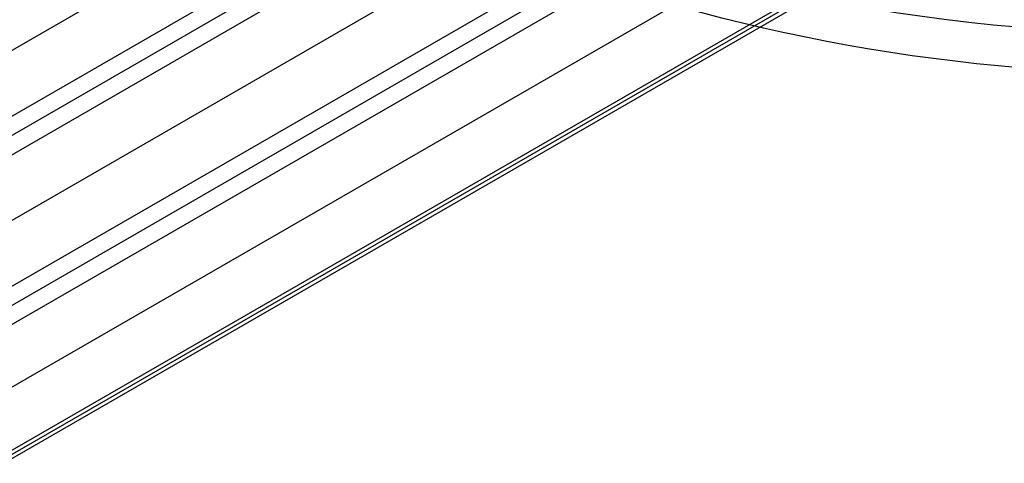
# Model space of a CAD drawing. Extents: x 16051 to 17254, y -2088 to -1046.
# Tile 6 of 62: x 16599 to 16645, y -1807 to -1787. Entities that reach past the tile are written whole.
import ezdxf

# ---------------------------------------------------------------- set-up
doc = ezdxf.new("R2010")
doc.units = 0
doc.layers.get('0').update_dxf_attribs({"linetype": 'CONTINUOUS'})
doc.layers.add('COLOR', color=7, linetype='CONTINUOUS')

msp = doc.modelspace()

# ---------------------------------------------------------------- linework, layer by layer
for p, q in [((16105.25717782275, -2077.50733253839, 53.12237594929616), (16650.84414651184, -1762.512549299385, 53.12237594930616)), ((16652.17386541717, -1764.815690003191, 52.75204269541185), (16106.58689672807, -2079.810473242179, 52.75204269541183)), ((16107.91661563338, -2082.113613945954, 52.38170944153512), (16653.50358432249, -1767.118830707, 52.38170944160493)), ((16653.89189494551, -1767.791404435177, 51.95876595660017), (16108.30492625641, -2082.786187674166, 51.95876595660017)), ((16631.9509692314, -1768.556146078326, 54.33859617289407), (16103.15083767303, -2073.859044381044, 54.33859617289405)), ((16654.28020556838, -1768.463978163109, 51.53582247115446), (16108.69323687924, -2083.458761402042, 51.53582247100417)), ((16104.48055657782, -2076.162185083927, 53.96826291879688), (16633.1231674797, -1770.950231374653, 53.96826291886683)), ((16655.54823114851, -1770.660262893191, 51.182671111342), (16110.19671118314, -2085.519109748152, 51.18267111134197)), ((16634.11698457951, -1771.273215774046, 53.54531943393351), (16104.86886720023, -2076.834758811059, 53.54531943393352)), ((16114.69338965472, -2085.851330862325, 50.82951975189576), (16656.8162567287, -1772.856547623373, 50.82951975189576)), ((16656.90326923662, -1773.007257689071, 51.58330483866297), (16114.78040215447, -2086.002040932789, 51.58330483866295)), ((16114.86741465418, -2086.15275100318, 52.33708992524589), (16656.99028174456, -1773.157967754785, 52.33708992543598))]:
    msp.add_line(p, q)
at = {"layer": 'COLOR'}
for centre, radius, start, end in [((16652.00357279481, -1705.267947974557, -11.46081713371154), 153, 206.6184218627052, 26.6184218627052), ((16652.00357279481, -1705.267947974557, -35.79999945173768), 153, 206.6184218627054, 26.61842186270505), ((16652.00357279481, -1705.267947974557, -23.63040829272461), 153.0000000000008, 206.618421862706, 26.61842186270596), ((16652.00357279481, -1705.267947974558, -10.90949982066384), 152.8342956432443, 206.6184218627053, 26.61842186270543), ((16652.00357279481, -1705.267947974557, -35.79999945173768), 150, 206.6184218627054, 26.61842186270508)]:
    msp.add_arc(centre, radius, start, end, dxfattribs=at)
at = {"layer": 'COLOR', "extrusion": (0, 0, -1)}
for centre, radius, start, end in [((-16652.00357279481, -1705.267947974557, 10.54089386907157), 152.3920984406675, 153.3815781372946, 333.3815781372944), ((-16652.00357279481, -1705.267947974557, -43.50000292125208), 75.0000000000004, 243.3815781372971, 63.38157813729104), ((-16652.00357279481, -1705.267947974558, -32.97295255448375), 74.99999999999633, 243.3815781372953, 63.38157813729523), ((-16652.00357279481, -1705.267947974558, -33.39918206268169), 72.99999999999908, 243.3815781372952, 63.38157813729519), ((-16652.00357279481, -1705.267947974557, -18.68835025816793), 83.81579491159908, 153.3815781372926, 333.3815781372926), ((-16652.00357279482, -1705.26794797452, -22.44590218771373), 75.00000000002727, 243.3815781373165, 333.3815781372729), ((-16652.00357279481, -1705.267947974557, -17.30945272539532), 81.95014076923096, 262.6396124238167, 314.104324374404)]:
    msp.add_arc(centre, radius, start, end, dxfattribs=at)

doc.saveas('drawing.dxf')
